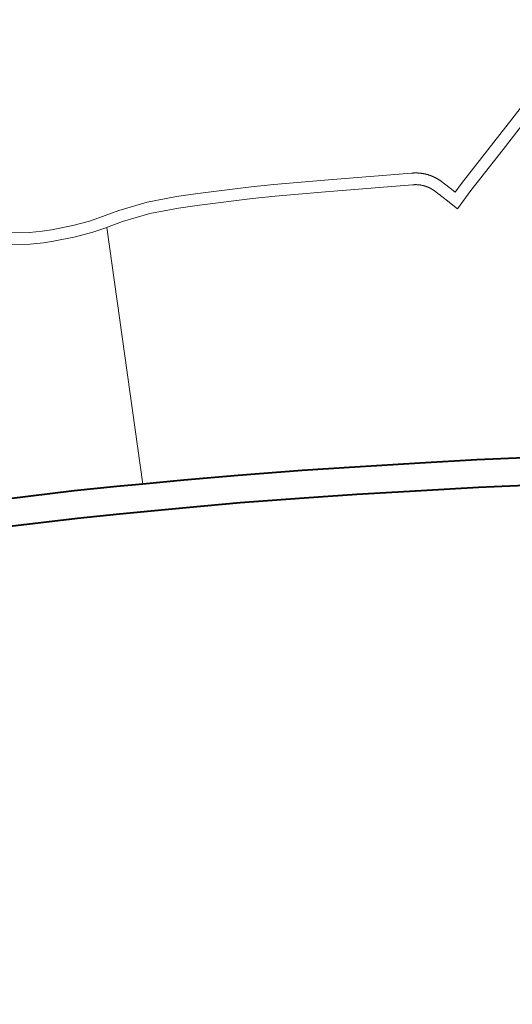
# Model space of a CAD drawing. Header units: metres. Extents: x 149090 to 149776, y 485756 to 486362.
# Tile 52 of 82: x 149619 to 149625, y 486281 to 486294. Entities that reach past the tile are written whole.
import ezdxf

# ---------------------------------------------------------------- set-up
doc = ezdxf.new("R2010")
doc.units = ezdxf.units.M
doc.header["$MEASUREMENT"] = 0
for name, color, linetype, lineweight in [('WVB-alg-onderhoek', 7, 'Continuous', 30), ('WVB-pen-brm-dik 018', 6, 'Continuous', 13), ('WVB-pen-dik 035', 1, 'Continuous', 40), ('WVB-raster-60%', 253, 'Continuous', 30)]:
    doc.layers.add(name, color=color, linetype=linetype, lineweight=lineweight)

# ---------------------------------------------------------------- blocks, each defined once
blk = doc.blocks.new('INZET')
at = {"layer": 'WVB-pen-brm-dik 018'}
for p, q in [((-0.048323, -0.122882), (-0.048756, -0.122591)), ((-0.048756, -0.122591), (-0.048323, -0.122882)), ((-0.048481, -0.123138), (-0.048923, -0.122839)), ((-0.048923, -0.122839), (-0.048481, -0.123138)), ((-0.04804, -0.123041), (-0.048323, -0.122882)), ((-0.048323, -0.122882), (-0.04804, -0.123041)), ((-0.048181, -0.123305), (-0.048481, -0.123138)), ((-0.048481, -0.123138), (-0.048181, -0.123305)), ((-0.047825, -0.123152), (-0.04804, -0.123041)), ((-0.04804, -0.123041), (-0.047825, -0.123152)), ((-0.047314, -0.123377), (-0.047825, -0.123152)), ((-0.047825, -0.123152), (-0.047314, -0.123377)), ((-0.047954, -0.123422), (-0.048181, -0.123305)), ((-0.048181, -0.123305), (-0.047954, -0.123422)), ((-0.047427, -0.123655), (-0.047954, -0.123422)), ((-0.047954, -0.123422), (-0.047427, -0.123655)), ((-0.046904, -0.123527), (-0.047314, -0.123377)), ((-0.047314, -0.123377), (-0.046904, -0.123527)), ((-0.046997, -0.123812), (-0.047427, -0.123655)), ((-0.047427, -0.123655), (-0.046997, -0.123812)), ((-0.046659, -0.123597), (-0.046904, -0.123527)), ((-0.046904, -0.123527), (-0.046659, -0.123597)), ((-0.046496, -0.123644), (-0.046659, -0.123597)), ((-0.046659, -0.123597), (-0.046496, -0.123644)), ((-0.046133, -0.12374), (-0.046496, -0.123644)), ((-0.046496, -0.123644), (-0.046133, -0.12374)), ((-0.045424, -0.123982), (-0.046133, -0.12374)), ((-0.046133, -0.12374), (-0.045424, -0.123982)), ((-0.049668, -0.129817), (-0.046633, -0.123916)), ((-0.046633, -0.123916), (-0.049668, -0.129817)), ((-0.046742, -0.123885), (-0.046997, -0.123812)), ((-0.046997, -0.123812), (-0.046742, -0.123885)), ((-0.046633, -0.123916), (-0.046742, -0.123885)), ((-0.046742, -0.123885), (-0.046633, -0.123916)), ((-0.046633, -0.123916), (-0.046576, -0.123933)), ((-0.046576, -0.123933), (-0.046633, -0.123916)), ((-0.046576, -0.123933), (-0.04622, -0.124027)), ((-0.04622, -0.124027), (-0.046576, -0.123933)), ((-0.044721, -0.124298), (-0.045424, -0.123982)), ((-0.045424, -0.123982), (-0.044721, -0.124298)), ((-0.04622, -0.124027), (-0.045534, -0.124261)), ((-0.045534, -0.124261), (-0.04622, -0.124027)), ((-0.045534, -0.124261), (-0.044851, -0.124568)), ((-0.044851, -0.124568), (-0.045534, -0.124261)), ((-0.044234, -0.124549), (-0.044721, -0.124298)), ((-0.044721, -0.124298), (-0.044234, -0.124549)), ((-0.044851, -0.124568), (-0.044374, -0.124815)), ((-0.044374, -0.124815), (-0.044851, -0.124568)), ((-0.043025, -0.125194), (-0.044234, -0.124549)), ((-0.044234, -0.124549), (-0.043025, -0.125194)), ((-0.044374, -0.124815), (-0.043169, -0.125458)), ((-0.043169, -0.125458), (-0.044374, -0.124815)), ((-0.042511, -0.125482), (-0.043025, -0.125194)), ((-0.043025, -0.125194), (-0.042511, -0.125482)), ((-0.043169, -0.125458), (-0.04266, -0.125743)), ((-0.04266, -0.125743), (-0.043169, -0.125458)), ((-0.04139, -0.126134), (-0.042511, -0.125482)), ((-0.042511, -0.125482), (-0.04139, -0.126134)), ((-0.04266, -0.125743), (-0.04154, -0.126394)), ((-0.04154, -0.126394), (-0.04266, -0.125743)), ((-0.039473, -0.127268), (-0.04139, -0.126134)), ((-0.04139, -0.126134), (-0.039473, -0.127268)), ((-0.04154, -0.126394), (-0.039621, -0.127529)), ((-0.039621, -0.127529), (-0.04154, -0.126394)), ((-0.039466, -0.127272), (-0.039473, -0.127268)), ((-0.039473, -0.127268), (-0.039466, -0.127272)), ((-0.039463, -0.127273), (-0.039466, -0.127272)), ((-0.039466, -0.127272), (-0.039463, -0.127273)), ((-0.039461, -0.127275), (-0.039463, -0.127273)), ((-0.039463, -0.127273), (-0.039461, -0.127275)), ((-0.039457, -0.127277), (-0.039461, -0.127275)), ((-0.039461, -0.127275), (-0.039457, -0.127277)), ((-0.039453, -0.127279), (-0.039457, -0.127277)), ((-0.039457, -0.127277), (-0.039453, -0.127279)), ((-0.03945, -0.127281), (-0.039453, -0.127279)), ((-0.039453, -0.127279), (-0.03945, -0.127281)), ((-0.039447, -0.127283), (-0.03945, -0.127281)), ((-0.03945, -0.127281), (-0.039447, -0.127283)), ((-0.039444, -0.127285), (-0.039447, -0.127283)), ((-0.039447, -0.127283), (-0.039444, -0.127285)), ((-0.039621, -0.127529), (-0.039614, -0.127533)), ((-0.039614, -0.127533), (-0.039621, -0.127529)), ((-0.039614, -0.127533), (-0.039614, -0.127533)), ((-0.039614, -0.127533), (-0.039612, -0.127534)), ((-0.039612, -0.127534), (-0.039614, -0.127533)), ((-0.039614, -0.127533), (-0.039614, -0.127533)), ((-0.039612, -0.127534), (-0.039608, -0.127536)), ((-0.039608, -0.127536), (-0.039612, -0.127534)), ((-0.039442, -0.127286), (-0.039444, -0.127285)), ((-0.039444, -0.127285), (-0.039442, -0.127286)), ((-0.03944, -0.127287), (-0.039442, -0.127286)), ((-0.039442, -0.127286), (-0.03944, -0.127287)), ((-0.039438, -0.127289), (-0.03944, -0.127287)), ((-0.03944, -0.127287), (-0.039438, -0.127289)), ((-0.039435, -0.127291), (-0.039438, -0.127289)), ((-0.039438, -0.127289), (-0.039435, -0.127291)), ((-0.039432, -0.127292), (-0.039435, -0.127291)), ((-0.039435, -0.127291), (-0.039432, -0.127292)), ((-0.039431, -0.127293), (-0.039432, -0.127292)), ((-0.039432, -0.127292), (-0.039431, -0.127293)), ((-0.039428, -0.127295), (-0.039431, -0.127293)), ((-0.039431, -0.127293), (-0.039428, -0.127295)), ((-0.039426, -0.127296), (-0.039428, -0.127295)), ((-0.039428, -0.127295), (-0.039426, -0.127296)), ((-0.039424, -0.127298), (-0.039426, -0.127296)), ((-0.039426, -0.127296), (-0.039424, -0.127298)), ((-0.039421, -0.127299), (-0.039424, -0.127298)), ((-0.039424, -0.127298), (-0.039421, -0.127299)), ((-0.039417, -0.127301), (-0.039421, -0.127299)), ((-0.039421, -0.127299), (-0.039417, -0.127301)), ((-0.039415, -0.127303), (-0.039417, -0.127301)), ((-0.039417, -0.127301), (-0.039415, -0.127303)), ((-0.039413, -0.127304), (-0.039415, -0.127303)), ((-0.039415, -0.127303), (-0.039413, -0.127304)), ((-0.039408, -0.127307), (-0.039413, -0.127304)), ((-0.039413, -0.127304), (-0.039408, -0.127307)), ((-0.039405, -0.12731), (-0.039408, -0.127307)), ((-0.039408, -0.127307), (-0.039405, -0.12731)), ((-0.039402, -0.127311), (-0.039405, -0.12731)), ((-0.039405, -0.12731), (-0.039402, -0.127311)), ((-0.0394, -0.127313), (-0.039402, -0.127311)), ((-0.039402, -0.127311), (-0.0394, -0.127313)), ((-0.039397, -0.127315), (-0.0394, -0.127313)), ((-0.0394, -0.127313), (-0.039397, -0.127315)), ((-0.039395, -0.127316), (-0.039397, -0.127315)), ((-0.039397, -0.127315), (-0.039395, -0.127316)), ((-0.039392, -0.127318), (-0.039395, -0.127316)), ((-0.039395, -0.127316), (-0.039392, -0.127318)), ((-0.039388, -0.127321), (-0.039392, -0.127318)), ((-0.039392, -0.127318), (-0.039388, -0.127321)), ((-0.039386, -0.127322), (-0.039388, -0.127321)), ((-0.039388, -0.127321), (-0.039386, -0.127322)), ((-0.039384, -0.127324), (-0.039386, -0.127322)), ((-0.039386, -0.127322), (-0.039384, -0.127324)), ((-0.039381, -0.127326), (-0.039384, -0.127324)), ((-0.039384, -0.127324), (-0.039381, -0.127326)), ((-0.039378, -0.127328), (-0.039381, -0.127326)), ((-0.039381, -0.127326), (-0.039378, -0.127328)), ((-0.039376, -0.12733), (-0.039378, -0.127328)), ((-0.039378, -0.127328), (-0.039376, -0.12733)), ((-0.039372, -0.127332), (-0.039376, -0.12733)), ((-0.039376, -0.12733), (-0.039372, -0.127332)), ((-0.03937, -0.127334), (-0.039372, -0.127332)), ((-0.039372, -0.127332), (-0.03937, -0.127334)), ((-0.039367, -0.127336), (-0.03937, -0.127334)), ((-0.03937, -0.127334), (-0.039367, -0.127336)), ((-0.039364, -0.127338), (-0.039367, -0.127336)), ((-0.039367, -0.127336), (-0.039364, -0.127338)), ((-0.039361, -0.12734), (-0.039364, -0.127338)), ((-0.039364, -0.127338), (-0.039361, -0.12734)), ((-0.039359, -0.127342), (-0.039361, -0.12734)), ((-0.039361, -0.12734), (-0.039359, -0.127342)), ((-0.039355, -0.127345), (-0.039359, -0.127342)), ((-0.039359, -0.127342), (-0.039355, -0.127345)), ((-0.039353, -0.127346), (-0.039355, -0.127345)), ((-0.039355, -0.127345), (-0.039353, -0.127346)), ((-0.039352, -0.127347), (-0.039353, -0.127346)), ((-0.039353, -0.127346), (-0.039352, -0.127347)), ((-0.039349, -0.127349), (-0.039352, -0.127347)), ((-0.039352, -0.127347), (-0.039349, -0.127349)), ((-0.039347, -0.127351), (-0.039349, -0.127349)), ((-0.039349, -0.127349), (-0.039347, -0.127351)), ((-0.039344, -0.127353), (-0.039347, -0.127351)), ((-0.039347, -0.127351), (-0.039344, -0.127353)), ((-0.039341, -0.127356), (-0.039344, -0.127353)), ((-0.039344, -0.127353), (-0.039341, -0.127356)), ((-0.039338, -0.127358), (-0.039341, -0.127356)), ((-0.039341, -0.127356), (-0.039338, -0.127358)), ((-0.039336, -0.127359), (-0.039338, -0.127358)), ((-0.039338, -0.127358), (-0.039336, -0.127359)), ((-0.039333, -0.127361), (-0.039336, -0.127359)), ((-0.039336, -0.127359), (-0.039333, -0.127361)), ((-0.03933, -0.127364), (-0.039333, -0.127361)), ((-0.039333, -0.127361), (-0.03933, -0.127364)), ((-0.039328, -0.127366), (-0.03933, -0.127364)), ((-0.03933, -0.127364), (-0.039328, -0.127366)), ((-0.039324, -0.127369), (-0.039328, -0.127366)), ((-0.039328, -0.127366), (-0.039324, -0.127369)), ((-0.039321, -0.127372), (-0.039324, -0.127369)), ((-0.039324, -0.127369), (-0.039321, -0.127372)), ((-0.039318, -0.127373), (-0.039321, -0.127372)), ((-0.039321, -0.127372), (-0.039318, -0.127373)), ((-0.039315, -0.127376), (-0.039318, -0.127373)), ((-0.039318, -0.127373), (-0.039315, -0.127376)), ((-0.039313, -0.127378), (-0.039315, -0.127376)), ((-0.039315, -0.127376), (-0.039313, -0.127378)), ((-0.03931, -0.12738), (-0.039313, -0.127378)), ((-0.039313, -0.127378), (-0.03931, -0.12738)), ((-0.039307, -0.127383), (-0.03931, -0.12738)), ((-0.03931, -0.12738), (-0.039307, -0.127383)), ((-0.039304, -0.127385), (-0.039307, -0.127383)), ((-0.039307, -0.127383), (-0.039304, -0.127385)), ((-0.039302, -0.127387), (-0.039304, -0.127385)), ((-0.039304, -0.127385), (-0.039302, -0.127387)), ((-0.039299, -0.127389), (-0.039302, -0.127387)), ((-0.039302, -0.127387), (-0.039299, -0.127389)), ((-0.039297, -0.127392), (-0.039299, -0.127389)), ((-0.039299, -0.127389), (-0.039297, -0.127392)), ((-0.039294, -0.127394), (-0.039297, -0.127392)), ((-0.039297, -0.127392), (-0.039294, -0.127394)), ((-0.039292, -0.127396), (-0.039294, -0.127394)), ((-0.039294, -0.127394), (-0.039292, -0.127396)), ((-0.039289, -0.127398), (-0.039292, -0.127396)), ((-0.039292, -0.127396), (-0.039289, -0.127398)), ((-0.039286, -0.127401), (-0.039289, -0.127398)), ((-0.039289, -0.127398), (-0.039286, -0.127401)), ((-0.039283, -0.127403), (-0.039286, -0.127401)), ((-0.039286, -0.127401), (-0.039283, -0.127403)), ((-0.039281, -0.127406), (-0.039283, -0.127403)), ((-0.039283, -0.127403), (-0.039281, -0.127406)), ((-0.039278, -0.127408), (-0.039281, -0.127406)), ((-0.039281, -0.127406), (-0.039278, -0.127408)), ((-0.039276, -0.12741), (-0.039278, -0.127408)), ((-0.039278, -0.127408), (-0.039276, -0.12741)), ((-0.039273, -0.127413), (-0.039276, -0.12741)), ((-0.039276, -0.12741), (-0.039273, -0.127413)), ((-0.03927, -0.127415), (-0.039273, -0.127413)), ((-0.039273, -0.127413), (-0.03927, -0.127415)), ((-0.039267, -0.127418), (-0.03927, -0.127415)), ((-0.03927, -0.127415), (-0.039267, -0.127418)), ((-0.039262, -0.127423), (-0.039267, -0.127418)), ((-0.039267, -0.127418), (-0.039262, -0.127423)), ((-0.03926, -0.127425), (-0.039262, -0.127423)), ((-0.039262, -0.127423), (-0.03926, -0.127425)), ((-0.039257, -0.127427), (-0.03926, -0.127425)), ((-0.03926, -0.127425), (-0.039257, -0.127427)), ((-0.039255, -0.127429), (-0.039257, -0.127427)), ((-0.039257, -0.127427), (-0.039255, -0.127429)), ((-0.039252, -0.127432), (-0.039255, -0.127429)), ((-0.039255, -0.127429), (-0.039252, -0.127432)), ((-0.039249, -0.127435), (-0.039252, -0.127432)), ((-0.039252, -0.127432), (-0.039249, -0.127435)), ((-0.039247, -0.127437), (-0.039249, -0.127435)), ((-0.039249, -0.127435), (-0.039247, -0.127437)), ((-0.039245, -0.127439), (-0.039247, -0.127437)), ((-0.039247, -0.127437), (-0.039245, -0.127439)), ((-0.039242, -0.127442), (-0.039245, -0.127439)), ((-0.039245, -0.127439), (-0.039242, -0.127442)), ((-0.03924, -0.127444), (-0.039242, -0.127442)), ((-0.039242, -0.127442), (-0.03924, -0.127444)), ((-0.039237, -0.127446), (-0.03924, -0.127444)), ((-0.03924, -0.127444), (-0.039237, -0.127446)), ((-0.039235, -0.127449), (-0.039237, -0.127446)), ((-0.039237, -0.127446), (-0.039235, -0.127449)), ((-0.039232, -0.127451), (-0.039235, -0.127449)), ((-0.039235, -0.127449), (-0.039232, -0.127451)), ((-0.03923, -0.127454), (-0.039232, -0.127451)), ((-0.039232, -0.127451), (-0.03923, -0.127454)), ((-0.039228, -0.127456), (-0.03923, -0.127454)), ((-0.03923, -0.127454), (-0.039228, -0.127456)), ((-0.039226, -0.127458), (-0.039228, -0.127456)), ((-0.039228, -0.127456), (-0.039226, -0.127458)), ((-0.039223, -0.127461), (-0.039226, -0.127458)), ((-0.039226, -0.127458), (-0.039223, -0.127461)), ((-0.039209, -0.127476), (-0.039223, -0.127461)), ((-0.039223, -0.127461), (-0.039209, -0.127476)), ((-0.039203, -0.127482), (-0.039209, -0.127476)), ((-0.039209, -0.127476), (-0.039203, -0.127482)), ((-0.0392, -0.127486), (-0.039203, -0.127482)), ((-0.039203, -0.127482), (-0.0392, -0.127486)), ((-0.039197, -0.127488), (-0.0392, -0.127486)), ((-0.0392, -0.127486), (-0.039197, -0.127488)), ((-0.039192, -0.127494), (-0.039197, -0.127488)), ((-0.039197, -0.127488), (-0.039192, -0.127494)), ((-0.039188, -0.127498), (-0.039192, -0.127494)), ((-0.039192, -0.127494), (-0.039188, -0.127498)), ((-0.039184, -0.127504), (-0.039188, -0.127498)), ((-0.039188, -0.127498), (-0.039184, -0.127504)), ((-0.03918, -0.127508), (-0.039184, -0.127504)), ((-0.039184, -0.127504), (-0.03918, -0.127508)), ((-0.039175, -0.127514), (-0.03918, -0.127508)), ((-0.03918, -0.127508), (-0.039175, -0.127514)), ((-0.039171, -0.127518), (-0.039175, -0.127514)), ((-0.039175, -0.127514), (-0.039171, -0.127518)), ((-0.039168, -0.127523), (-0.039171, -0.127518)), ((-0.039171, -0.127518), (-0.039168, -0.127523)), ((-0.039163, -0.127528), (-0.039168, -0.127523)), ((-0.039168, -0.127523), (-0.039163, -0.127528)), ((-0.03916, -0.127532), (-0.039163, -0.127528)), ((-0.039163, -0.127528), (-0.03916, -0.127532)), ((-0.039156, -0.127537), (-0.03916, -0.127532)), ((-0.03916, -0.127532), (-0.039156, -0.127537)), ((-0.036102, -0.127475), (-0.037293, -0.127834)), ((-0.037293, -0.127834), (-0.036102, -0.127475)), ((-0.039608, -0.127536), (-0.039606, -0.127537)), ((-0.039606, -0.127537), (-0.039608, -0.127536)), ((-0.039606, -0.127537), (-0.039604, -0.127539)), ((-0.039604, -0.127539), (-0.039606, -0.127537)), ((-0.039604, -0.127539), (-0.039602, -0.12754)), ((-0.039602, -0.12754), (-0.039604, -0.127539)), ((-0.039602, -0.12754), (-0.0396, -0.127541)), ((-0.0396, -0.127541), (-0.039602, -0.12754)), ((-0.0396, -0.127541), (-0.039598, -0.127543)), ((-0.039598, -0.127543), (-0.0396, -0.127541)), ((-0.039598, -0.127543), (-0.039596, -0.127544)), ((-0.039596, -0.127544), (-0.039598, -0.127543)), ((-0.039596, -0.127544), (-0.039594, -0.127545)), ((-0.039594, -0.127545), (-0.039596, -0.127544)), ((-0.039594, -0.127545), (-0.039593, -0.127545)), ((-0.039593, -0.127545), (-0.039594, -0.127545)), ((-0.039593, -0.127545), (-0.039591, -0.127547)), ((-0.039591, -0.127547), (-0.039593, -0.127545)), ((-0.039591, -0.127547), (-0.039589, -0.127548)), ((-0.039589, -0.127548), (-0.039591, -0.127547)), ((-0.039589, -0.127548), (-0.039588, -0.127549)), ((-0.039588, -0.127549), (-0.039589, -0.127548)), ((-0.039588, -0.127549), (-0.039586, -0.127549)), ((-0.039586, -0.127549), (-0.039588, -0.127549)), ((-0.039586, -0.127549), (-0.039585, -0.12755)), ((-0.039585, -0.12755), (-0.039586, -0.127549)), ((-0.039585, -0.12755), (-0.039582, -0.127552)), ((-0.039582, -0.127552), (-0.039585, -0.12755)), ((-0.039582, -0.127552), (-0.03958, -0.127553)), ((-0.03958, -0.127553), (-0.039582, -0.127552)), ((-0.03958, -0.127553), (-0.039578, -0.127555)), ((-0.039578, -0.127555), (-0.03958, -0.127553)), ((-0.039578, -0.127555), (-0.039576, -0.127556)), ((-0.039576, -0.127556), (-0.039578, -0.127555)), ((-0.039576, -0.127556), (-0.039574, -0.127557)), ((-0.039574, -0.127557), (-0.039576, -0.127556)), ((-0.039574, -0.127557), (-0.039571, -0.127559)), ((-0.039571, -0.127559), (-0.039574, -0.127557)), ((-0.039571, -0.127559), (-0.039569, -0.127561)), ((-0.039569, -0.127561), (-0.039571, -0.127559)), ((-0.039569, -0.127561), (-0.039567, -0.127562)), ((-0.039567, -0.127562), (-0.039569, -0.127561)), ((-0.039567, -0.127562), (-0.039565, -0.127563)), ((-0.039565, -0.127563), (-0.039567, -0.127562)), ((-0.039565, -0.127563), (-0.039564, -0.127564)), ((-0.039564, -0.127564), (-0.039565, -0.127563)), ((-0.039564, -0.127564), (-0.039561, -0.127566)), ((-0.039561, -0.127566), (-0.039564, -0.127564)), ((-0.039561, -0.127566), (-0.039559, -0.127568)), ((-0.039559, -0.127568), (-0.039561, -0.127566)), ((-0.039559, -0.127568), (-0.039558, -0.127569)), ((-0.039558, -0.127569), (-0.039559, -0.127568)), ((-0.039558, -0.127569), (-0.039555, -0.12757)), ((-0.039555, -0.12757), (-0.039558, -0.127569)), ((-0.039555, -0.12757), (-0.039553, -0.127572)), ((-0.039553, -0.127572), (-0.039555, -0.12757)), ((-0.039553, -0.127572), (-0.039552, -0.127573)), ((-0.039552, -0.127573), (-0.039553, -0.127572)), ((-0.039552, -0.127573), (-0.03955, -0.127574)), ((-0.03955, -0.127574), (-0.039552, -0.127573)), ((-0.03955, -0.127574), (-0.039547, -0.127576)), ((-0.039547, -0.127576), (-0.03955, -0.127574)), ((-0.039547, -0.127576), (-0.039545, -0.127577)), ((-0.039545, -0.127577), (-0.039547, -0.127576)), ((-0.039545, -0.127577), (-0.039543, -0.127579)), ((-0.039543, -0.127579), (-0.039545, -0.127577)), ((-0.039543, -0.127579), (-0.039541, -0.12758)), ((-0.039541, -0.12758), (-0.039543, -0.127579)), ((-0.039541, -0.12758), (-0.039538, -0.127582)), ((-0.039538, -0.127582), (-0.039541, -0.12758)), ((-0.039538, -0.127582), (-0.039537, -0.127583)), ((-0.039537, -0.127583), (-0.039538, -0.127582)), ((-0.039537, -0.127583), (-0.039535, -0.127584)), ((-0.039535, -0.127584), (-0.039537, -0.127583)), ((-0.039535, -0.127584), (-0.039534, -0.127586)), ((-0.039534, -0.127586), (-0.039535, -0.127584)), ((-0.039534, -0.127586), (-0.039532, -0.127587)), ((-0.039532, -0.127587), (-0.039534, -0.127586)), ((-0.039532, -0.127587), (-0.03953, -0.127588)), ((-0.03953, -0.127588), (-0.039532, -0.127587)), ((-0.03953, -0.127588), (-0.039528, -0.12759)), ((-0.039528, -0.12759), (-0.03953, -0.127588)), ((-0.039528, -0.12759), (-0.039526, -0.127591)), ((-0.039526, -0.127591), (-0.039528, -0.12759)), ((-0.039526, -0.127591), (-0.039525, -0.127592)), ((-0.039525, -0.127592), (-0.039526, -0.127591)), ((-0.039525, -0.127592), (-0.039522, -0.127594)), ((-0.039522, -0.127594), (-0.039525, -0.127592)), ((-0.039522, -0.127594), (-0.03952, -0.127596)), ((-0.03952, -0.127596), (-0.039522, -0.127594)), ((-0.03952, -0.127596), (-0.039519, -0.127597)), ((-0.039519, -0.127597), (-0.03952, -0.127596)), ((-0.039519, -0.127597), (-0.039517, -0.127599)), ((-0.039517, -0.127599), (-0.039519, -0.127597)), ((-0.039517, -0.127599), (-0.039514, -0.127601)), ((-0.039514, -0.127601), (-0.039517, -0.127599)), ((-0.039514, -0.127601), (-0.039512, -0.127603)), ((-0.039512, -0.127603), (-0.039514, -0.127601)), ((-0.039512, -0.127603), (-0.03951, -0.127604)), ((-0.03951, -0.127604), (-0.039512, -0.127603)), ((-0.03951, -0.127604), (-0.039508, -0.127606)), ((-0.039508, -0.127606), (-0.03951, -0.127604)), ((-0.039508, -0.127606), (-0.039506, -0.127607)), ((-0.039506, -0.127607), (-0.039508, -0.127606)), ((-0.039506, -0.127607), (-0.039504, -0.127609)), ((-0.039504, -0.127609), (-0.039506, -0.127607)), ((-0.039504, -0.127609), (-0.039502, -0.127611)), ((-0.039502, -0.127611), (-0.039504, -0.127609)), ((-0.039502, -0.127611), (-0.0395, -0.127613)), ((-0.0395, -0.127613), (-0.039502, -0.127611)), ((-0.0395, -0.127613), (-0.039498, -0.127614)), ((-0.039498, -0.127614), (-0.0395, -0.127613)), ((-0.039498, -0.127614), (-0.039496, -0.127616)), ((-0.039496, -0.127616), (-0.039498, -0.127614)), ((-0.039496, -0.127616), (-0.039494, -0.127618)), ((-0.039494, -0.127618), (-0.039496, -0.127616)), ((-0.039494, -0.127618), (-0.039492, -0.127619)), ((-0.039492, -0.127619), (-0.039494, -0.127618)), ((-0.039492, -0.127619), (-0.03949, -0.127621)), ((-0.03949, -0.127621), (-0.039492, -0.127619)), ((-0.03949, -0.127621), (-0.039488, -0.127623)), ((-0.039488, -0.127623), (-0.03949, -0.127621)), ((-0.039488, -0.127623), (-0.039486, -0.127625)), ((-0.039486, -0.127625), (-0.039488, -0.127623)), ((-0.039486, -0.127625), (-0.039484, -0.127626)), ((-0.039484, -0.127626), (-0.039486, -0.127625)), ((-0.039484, -0.127626), (-0.039482, -0.127628)), ((-0.039482, -0.127628), (-0.039484, -0.127626)), ((-0.039482, -0.127628), (-0.039481, -0.127629)), ((-0.039481, -0.127629), (-0.039482, -0.127628)), ((-0.039481, -0.127629), (-0.039478, -0.127631)), ((-0.039478, -0.127631), (-0.039481, -0.127629)), ((-0.039478, -0.127631), (-0.039476, -0.127633)), ((-0.039476, -0.127633), (-0.039478, -0.127631)), ((-0.039476, -0.127633), (-0.039474, -0.127635)), ((-0.039474, -0.127635), (-0.039476, -0.127633)), ((-0.039474, -0.127635), (-0.039473, -0.127636)), ((-0.039473, -0.127636), (-0.039474, -0.127635)), ((-0.039473, -0.127636), (-0.039471, -0.127638)), ((-0.039471, -0.127638), (-0.039473, -0.127636)), ((-0.039471, -0.127638), (-0.039467, -0.127642)), ((-0.039467, -0.127642), (-0.039471, -0.127638)), ((-0.039467, -0.127642), (-0.039465, -0.127643)), ((-0.039465, -0.127643), (-0.039467, -0.127642)), ((-0.039465, -0.127643), (-0.039463, -0.127645)), ((-0.039463, -0.127645), (-0.039465, -0.127643)), ((-0.039463, -0.127645), (-0.039461, -0.127647)), ((-0.039461, -0.127647), (-0.039463, -0.127645)), ((-0.039461, -0.127647), (-0.039459, -0.127649)), ((-0.039459, -0.127649), (-0.039461, -0.127647)), ((-0.039459, -0.127649), (-0.039458, -0.12765)), ((-0.039458, -0.12765), (-0.039459, -0.127649)), ((-0.039458, -0.12765), (-0.039455, -0.127653)), ((-0.039455, -0.127653), (-0.039458, -0.12765)), ((-0.039455, -0.127653), (-0.039454, -0.127654)), ((-0.039454, -0.127654), (-0.039455, -0.127653)), ((-0.039454, -0.127654), (-0.039452, -0.127656)), ((-0.039452, -0.127656), (-0.039454, -0.127654)), ((-0.039452, -0.127656), (-0.03945, -0.127658)), ((-0.03945, -0.127658), (-0.039452, -0.127656)), ((-0.03945, -0.127658), (-0.039449, -0.127659)), ((-0.039449, -0.127659), (-0.03945, -0.127658)), ((-0.039449, -0.127659), (-0.039447, -0.127661)), ((-0.039447, -0.127661), (-0.039449, -0.127659)), ((-0.039447, -0.127661), (-0.039445, -0.127663)), ((-0.039445, -0.127663), (-0.039447, -0.127661)), ((-0.039445, -0.127663), (-0.039444, -0.127664)), ((-0.039444, -0.127664), (-0.039445, -0.127663)), ((-0.039444, -0.127664), (-0.039442, -0.127666)), ((-0.039442, -0.127666), (-0.039444, -0.127664)), ((-0.039442, -0.127666), (-0.03944, -0.127668)), ((-0.03944, -0.127668), (-0.039442, -0.127666)), ((-0.03944, -0.127668), (-0.039439, -0.127669)), ((-0.039439, -0.127669), (-0.03944, -0.127668)), ((-0.039439, -0.127669), (-0.039426, -0.127683)), ((-0.039426, -0.127683), (-0.039439, -0.127669)), ((-0.039426, -0.127683), (-0.03942, -0.12769)), ((-0.03942, -0.12769), (-0.039426, -0.127683)), ((-0.03942, -0.12769), (-0.039416, -0.127694)), ((-0.039416, -0.127694), (-0.03942, -0.12769)), ((-0.039416, -0.127694), (-0.039414, -0.127696)), ((-0.039414, -0.127696), (-0.039416, -0.127694)), ((-0.039414, -0.127696), (-0.03941, -0.127701)), ((-0.03941, -0.127701), (-0.039414, -0.127696)), ((-0.03941, -0.127701), (-0.039407, -0.127704)), ((-0.039407, -0.127704), (-0.03941, -0.127701)), ((-0.039407, -0.127704), (-0.039404, -0.127708)), ((-0.039404, -0.127708), (-0.039407, -0.127704)), ((-0.039404, -0.127708), (-0.039401, -0.127711)), ((-0.039401, -0.127711), (-0.039404, -0.127708)), ((-0.039401, -0.127711), (-0.039398, -0.127715)), ((-0.039398, -0.127715), (-0.039401, -0.127711)), ((-0.039398, -0.127715), (-0.039395, -0.127718)), ((-0.039395, -0.127718), (-0.039398, -0.127715)), ((-0.039395, -0.127718), (-0.039392, -0.127721)), ((-0.039392, -0.127721), (-0.039395, -0.127718)), ((-0.039392, -0.127721), (-0.039389, -0.127725)), ((-0.039389, -0.127725), (-0.039392, -0.127721)), ((-0.039389, -0.127725), (-0.039387, -0.127728)), ((-0.039387, -0.127728), (-0.039389, -0.127725)), ((-0.039387, -0.127728), (-0.039384, -0.127732)), ((-0.039384, -0.127732), (-0.039387, -0.127728)), ((-0.039384, -0.127732), (-0.039382, -0.127735)), ((-0.039382, -0.127735), (-0.039384, -0.127732)), ((-0.039382, -0.127735), (-0.039379, -0.127739)), ((-0.039379, -0.127739), (-0.039382, -0.127735)), ((-0.039379, -0.127739), (-0.039376, -0.127742)), ((-0.039376, -0.127742), (-0.039379, -0.127739)), ((-0.039376, -0.127742), (-0.039373, -0.127746)), ((-0.039373, -0.127746), (-0.039376, -0.127742)), ((-0.039373, -0.127746), (-0.039371, -0.127749)), ((-0.039371, -0.127749), (-0.039373, -0.127746)), ((-0.039371, -0.127749), (-0.039369, -0.127752)), ((-0.039369, -0.127752), (-0.039371, -0.127749)), ((-0.039369, -0.127752), (-0.039366, -0.127756)), ((-0.039366, -0.127756), (-0.039369, -0.127752)), ((-0.039366, -0.127756), (-0.039364, -0.127758)), ((-0.039364, -0.127758), (-0.039366, -0.127756)), ((-0.039364, -0.127758), (-0.039362, -0.127762)), ((-0.039362, -0.127762), (-0.039364, -0.127758)), ((-0.039362, -0.127762), (-0.039359, -0.127766)), ((-0.039359, -0.127766), (-0.039362, -0.127762)), ((-0.039359, -0.127766), (-0.039357, -0.127768)), ((-0.039357, -0.127768), (-0.039359, -0.127766)), ((-0.039357, -0.127768), (-0.039355, -0.127772)), ((-0.039355, -0.127772), (-0.039357, -0.127768)), ((-0.039355, -0.127772), (-0.039353, -0.127775)), ((-0.039353, -0.127775), (-0.039355, -0.127772)), ((-0.039353, -0.127775), (-0.03935, -0.127778)), ((-0.03935, -0.127778), (-0.039353, -0.127775)), ((-0.03935, -0.127778), (-0.039348, -0.127781)), ((-0.039348, -0.127781), (-0.03935, -0.127778)), ((-0.039348, -0.127781), (-0.039346, -0.127785)), ((-0.039346, -0.127785), (-0.039348, -0.127781)), ((-0.039346, -0.127785), (-0.039344, -0.127788)), ((-0.039344, -0.127788), (-0.039346, -0.127785)), ((-0.039152, -0.127541), (-0.039156, -0.127537)), ((-0.039156, -0.127537), (-0.039152, -0.127541)), ((-0.039148, -0.127547), (-0.039152, -0.127541)), ((-0.039152, -0.127541), (-0.039148, -0.127547)), ((-0.039145, -0.127551), (-0.039148, -0.127547)), ((-0.039148, -0.127547), (-0.039145, -0.127551)), ((-0.039141, -0.127556), (-0.039145, -0.127551)), ((-0.039145, -0.127551), (-0.039141, -0.127556)), ((-0.039137, -0.12756), (-0.039141, -0.127556)), ((-0.039141, -0.127556), (-0.039137, -0.12756)), ((-0.039133, -0.127566), (-0.039137, -0.12756)), ((-0.039137, -0.12756), (-0.039133, -0.127566)), ((-0.03913, -0.12757), (-0.039133, -0.127566)), ((-0.039133, -0.127566), (-0.03913, -0.12757)), ((-0.039128, -0.127573), (-0.03913, -0.12757)), ((-0.03913, -0.12757), (-0.039128, -0.127573)), ((-0.039124, -0.127578), (-0.039128, -0.127573)), ((-0.039128, -0.127573), (-0.039124, -0.127578)), ((-0.03912, -0.127583), (-0.039124, -0.127578)), ((-0.039124, -0.127578), (-0.03912, -0.127583)), ((-0.039117, -0.127588), (-0.03912, -0.127583)), ((-0.03912, -0.127583), (-0.039117, -0.127588)), ((-0.039114, -0.127592), (-0.039117, -0.127588)), ((-0.039117, -0.127588), (-0.039114, -0.127592)), ((-0.039111, -0.127596), (-0.039114, -0.127592)), ((-0.039114, -0.127592), (-0.039111, -0.127596)), ((-0.039108, -0.1276), (-0.039111, -0.127596)), ((-0.039111, -0.127596), (-0.039108, -0.1276)), ((-0.039105, -0.127605), (-0.039108, -0.1276)), ((-0.039108, -0.1276), (-0.039105, -0.127605)), ((-0.039102, -0.12761), (-0.039105, -0.127605)), ((-0.039105, -0.127605), (-0.039102, -0.12761)), ((-0.039099, -0.127614), (-0.039102, -0.12761)), ((-0.039102, -0.12761), (-0.039099, -0.127614)), ((-0.039095, -0.127619), (-0.039099, -0.127614)), ((-0.039099, -0.127614), (-0.039095, -0.127619)), ((-0.039093, -0.127624), (-0.039095, -0.127619)), ((-0.039095, -0.127619), (-0.039093, -0.127624)), ((-0.039089, -0.127629), (-0.039093, -0.127624)), ((-0.039093, -0.127624), (-0.039089, -0.127629)), ((-0.039087, -0.127633), (-0.039089, -0.127629)), ((-0.039089, -0.127629), (-0.039087, -0.127633)), ((-0.039084, -0.127637), (-0.039087, -0.127633)), ((-0.039087, -0.127633), (-0.039084, -0.127637)), ((-0.039081, -0.127641), (-0.039084, -0.127637)), ((-0.039084, -0.127637), (-0.039081, -0.127641)), ((-0.039078, -0.127647), (-0.039081, -0.127641)), ((-0.039081, -0.127641), (-0.039078, -0.127647)), ((-0.039075, -0.127651), (-0.039078, -0.127647)), ((-0.039078, -0.127647), (-0.039075, -0.127651)), ((-0.039073, -0.127655), (-0.039075, -0.127651)), ((-0.039075, -0.127651), (-0.039073, -0.127655)), ((-0.03907, -0.12766), (-0.039073, -0.127655)), ((-0.039073, -0.127655), (-0.03907, -0.12766)), ((-0.039067, -0.127665), (-0.03907, -0.12766)), ((-0.03907, -0.12766), (-0.039067, -0.127665)), ((-0.039064, -0.127669), (-0.039067, -0.127665)), ((-0.039067, -0.127665), (-0.039064, -0.127669)), ((-0.039062, -0.127674), (-0.039064, -0.127669)), ((-0.039064, -0.127669), (-0.039062, -0.127674)), ((-0.039059, -0.127678), (-0.039062, -0.127674)), ((-0.039062, -0.127674), (-0.039059, -0.127678)), ((-0.039058, -0.127681), (-0.039059, -0.127678)), ((-0.039059, -0.127678), (-0.039058, -0.127681)), ((-0.039054, -0.127687), (-0.039058, -0.127681)), ((-0.039058, -0.127681), (-0.039054, -0.127687)), ((-0.039051, -0.127693), (-0.039054, -0.127687)), ((-0.039054, -0.127687), (-0.039051, -0.127693)), ((-0.039049, -0.127697), (-0.039051, -0.127693)), ((-0.039051, -0.127693), (-0.039049, -0.127697)), ((-0.039046, -0.127702), (-0.039049, -0.127697)), ((-0.039049, -0.127697), (-0.039046, -0.127702)), ((-0.039044, -0.127706), (-0.039046, -0.127702)), ((-0.039046, -0.127702), (-0.039044, -0.127706)), ((-0.03904, -0.127712), (-0.039044, -0.127706)), ((-0.039044, -0.127706), (-0.03904, -0.127712)), ((-0.039038, -0.127716), (-0.03904, -0.127712)), ((-0.03904, -0.127712), (-0.039038, -0.127716)), ((-0.039036, -0.127721), (-0.039038, -0.127716)), ((-0.039038, -0.127716), (-0.039036, -0.127721)), ((-0.039034, -0.127725), (-0.039036, -0.127721)), ((-0.039036, -0.127721), (-0.039034, -0.127725)), ((-0.03903, -0.127731), (-0.039034, -0.127725)), ((-0.039034, -0.127725), (-0.03903, -0.127731)), ((-0.039029, -0.127735), (-0.03903, -0.127731)), ((-0.03903, -0.127731), (-0.039029, -0.127735)), ((-0.039026, -0.12774), (-0.039029, -0.127735)), ((-0.039029, -0.127735), (-0.039026, -0.12774)), ((-0.039024, -0.127744), (-0.039026, -0.12774)), ((-0.039026, -0.12774), (-0.039024, -0.127744)), ((-0.039022, -0.127749), (-0.039024, -0.127744)), ((-0.039024, -0.127744), (-0.039022, -0.127749)), ((-0.039018, -0.127756), (-0.039022, -0.127749)), ((-0.039022, -0.127749), (-0.039018, -0.127756)), ((-0.039015, -0.127764), (-0.039018, -0.127756)), ((-0.039018, -0.127756), (-0.039015, -0.127764)), ((-0.039011, -0.127772), (-0.039015, -0.127764)), ((-0.039015, -0.127764), (-0.039011, -0.127772)), ((-0.039007, -0.127781), (-0.039011, -0.127772)), ((-0.039011, -0.127772), (-0.039007, -0.127781)), ((-0.039003, -0.12779), (-0.039007, -0.127781)), ((-0.039007, -0.127781), (-0.039003, -0.12779)), ((-0.037206, -0.128121), (-0.03602, -0.127763)), ((-0.03602, -0.127763), (-0.037206, -0.128121)), ((-0.039344, -0.127788), (-0.039341, -0.127792)), ((-0.039341, -0.127792), (-0.039344, -0.127788)), ((-0.039341, -0.127792), (-0.039339, -0.127795)), ((-0.039339, -0.127795), (-0.039341, -0.127792)), ((-0.039339, -0.127795), (-0.039337, -0.127798)), ((-0.039337, -0.127798), (-0.039339, -0.127795)), ((-0.039337, -0.127798), (-0.039335, -0.127802)), ((-0.039335, -0.127802), (-0.039337, -0.127798)), ((-0.039335, -0.127802), (-0.039333, -0.127805)), ((-0.039333, -0.127805), (-0.039335, -0.127802)), ((-0.039333, -0.127805), (-0.039331, -0.127808)), ((-0.039331, -0.127808), (-0.039333, -0.127805)), ((-0.039331, -0.127808), (-0.039329, -0.127811)), ((-0.039329, -0.127811), (-0.039331, -0.127808)), ((-0.039329, -0.127811), (-0.039327, -0.127815)), ((-0.039327, -0.127815), (-0.039329, -0.127811)), ((-0.039327, -0.127815), (-0.039325, -0.127818)), ((-0.039325, -0.127818), (-0.039327, -0.127815)), ((-0.039325, -0.127818), (-0.039323, -0.127821)), ((-0.039323, -0.127821), (-0.039325, -0.127818)), ((-0.039323, -0.127821), (-0.039321, -0.127824)), ((-0.039321, -0.127824), (-0.039323, -0.127821)), ((-0.039321, -0.127824), (-0.039319, -0.127828)), ((-0.039319, -0.127828), (-0.039321, -0.127824)), ((-0.039319, -0.127828), (-0.039317, -0.127831)), ((-0.039317, -0.127831), (-0.039319, -0.127828)), ((-0.039317, -0.127831), (-0.039315, -0.127835)), ((-0.039315, -0.127835), (-0.039317, -0.127831)), ((-0.039315, -0.127835), (-0.039314, -0.127838)), ((-0.039314, -0.127838), (-0.039315, -0.127835)), ((-0.039314, -0.127838), (-0.039312, -0.127841)), ((-0.039312, -0.127841), (-0.039314, -0.127838)), ((-0.039312, -0.127841), (-0.039309, -0.127846)), ((-0.039309, -0.127846), (-0.039312, -0.127841)), ((-0.039309, -0.127846), (-0.039308, -0.127848)), ((-0.039308, -0.127848), (-0.039309, -0.127846)), ((-0.039308, -0.127848), (-0.039306, -0.127852)), ((-0.039306, -0.127852), (-0.039308, -0.127848)), ((-0.039306, -0.127852), (-0.039304, -0.127855)), ((-0.039304, -0.127855), (-0.039306, -0.127852)), ((-0.039304, -0.127855), (-0.039302, -0.127859)), ((-0.039302, -0.127859), (-0.039304, -0.127855)), ((-0.039302, -0.127859), (-0.0393, -0.127862)), ((-0.0393, -0.127862), (-0.039302, -0.127859)), ((-0.0393, -0.127862), (-0.039298, -0.127866)), ((-0.039298, -0.127866), (-0.0393, -0.127862)), ((-0.039298, -0.127866), (-0.039297, -0.127869)), ((-0.039297, -0.127869), (-0.039298, -0.127866)), ((-0.039297, -0.127869), (-0.039295, -0.127873)), ((-0.039295, -0.127873), (-0.039297, -0.127869)), ((-0.039295, -0.127873), (-0.039294, -0.127876)), ((-0.039294, -0.127876), (-0.039295, -0.127873)), ((-0.039294, -0.127876), (-0.039292, -0.12788)), ((-0.039292, -0.12788), (-0.039294, -0.127876)), ((-0.039292, -0.12788), (-0.039289, -0.127885)), ((-0.039289, -0.127885), (-0.039292, -0.12788)), ((-0.039289, -0.127885), (-0.039287, -0.12789)), ((-0.039287, -0.12789), (-0.039289, -0.127885)), ((-0.039287, -0.12789), (-0.039284, -0.127896)), ((-0.039284, -0.127896), (-0.039287, -0.12789)), ((-0.039284, -0.127896), (-0.039281, -0.127903)), ((-0.039281, -0.127903), (-0.039284, -0.127896)), ((-0.039281, -0.127903), (-0.039278, -0.12791)), ((-0.039278, -0.12791), (-0.039281, -0.127903)), ((-0.039278, -0.12791), (-0.039275, -0.127917)), ((-0.039275, -0.127917), (-0.039278, -0.12791)), ((-0.039275, -0.127917), (-0.039272, -0.127924)), ((-0.039272, -0.127924), (-0.039275, -0.127917)), ((-0.039272, -0.127924), (-0.039269, -0.12793)), ((-0.039269, -0.12793), (-0.039272, -0.127924)), ((-0.039269, -0.12793), (-0.039267, -0.127937)), ((-0.039267, -0.127937), (-0.039269, -0.12793)), ((-0.039267, -0.127937), (-0.039264, -0.127945)), ((-0.039264, -0.127945), (-0.039267, -0.127937)), ((-0.039264, -0.127945), (-0.039261, -0.127951)), ((-0.039261, -0.127951), (-0.039264, -0.127945)), ((-0.039261, -0.127951), (-0.039259, -0.127957)), ((-0.039259, -0.127957), (-0.039261, -0.127951)), ((-0.039259, -0.127957), (-0.039257, -0.127964)), ((-0.039257, -0.127964), (-0.039259, -0.127957)), ((-0.039257, -0.127964), (-0.039255, -0.12797)), ((-0.039255, -0.12797), (-0.039257, -0.127964)), ((-0.039255, -0.12797), (-0.03925, -0.127984)), ((-0.03925, -0.127984), (-0.039255, -0.12797)), ((-0.03925, -0.127984), (-0.039139, -0.128335)), ((-0.039139, -0.128335), (-0.03925, -0.127984)), ((-0.038999, -0.1278), (-0.039003, -0.12779)), ((-0.039003, -0.12779), (-0.038999, -0.1278)), ((-0.038995, -0.127809), (-0.038999, -0.1278)), ((-0.038999, -0.1278), (-0.038995, -0.127809)), ((-0.038991, -0.127819), (-0.038995, -0.127809)), ((-0.038995, -0.127809), (-0.038991, -0.127819)), ((-0.038987, -0.127829), (-0.038991, -0.127819)), ((-0.038991, -0.127819), (-0.038987, -0.127829)), ((-0.038983, -0.127838), (-0.038987, -0.127829)), ((-0.038987, -0.127829), (-0.038983, -0.127838)), ((-0.03898, -0.127847), (-0.038983, -0.127838)), ((-0.038983, -0.127838), (-0.03898, -0.127847)), ((-0.038977, -0.127856), (-0.03898, -0.127847)), ((-0.03898, -0.127847), (-0.038977, -0.127856)), ((-0.038974, -0.127864), (-0.038977, -0.127856)), ((-0.038977, -0.127856), (-0.038974, -0.127864)), ((-0.038971, -0.127873), (-0.038974, -0.127864)), ((-0.038974, -0.127864), (-0.038971, -0.127873)), ((-0.038965, -0.12789), (-0.038971, -0.127873)), ((-0.038971, -0.127873), (-0.038965, -0.12789)), ((-0.038852, -0.128247), (-0.038965, -0.12789)), ((-0.038965, -0.12789), (-0.038852, -0.128247)), ((-0.037293, -0.127834), (-0.038578, -0.128226)), ((-0.038578, -0.128226), (-0.037293, -0.127834)), ((-0.052739, -0.128122), (-0.051203, -0.12895)), ((-0.038833, -0.128311), (-0.038852, -0.128247)), ((-0.038852, -0.128247), (-0.038833, -0.128311)), ((-0.038578, -0.128226), (-0.038833, -0.128311)), ((-0.038833, -0.128311), (-0.038578, -0.128226)), ((-0.038486, -0.128512), (-0.037206, -0.128121)), ((-0.037206, -0.128121), (-0.038486, -0.128512)), ((-0.039139, -0.128335), (-0.039032, -0.128694)), ((-0.039032, -0.128694), (-0.039139, -0.128335)), ((-0.039032, -0.128694), (-0.038486, -0.128512)), ((-0.038486, -0.128512), (-0.039032, -0.128694)), ((-0.05154, -0.129563), (-0.053069, -0.128739)), ((-0.051203, -0.12895), (-0.050251, -0.129484)), ((-0.050251, -0.129484), (-0.049668, -0.129817)), ((-0.050596, -0.130093), (-0.05154, -0.129563)), ((-0.049668, -0.129817), (-0.048759, -0.130338)), ((-0.049108, -0.130945), (-0.050596, -0.130093)), ((-0.048759, -0.130338), (-0.047552, -0.131037)), ((-0.047908, -0.13164), (-0.049108, -0.130945)), ((-0.047552, -0.131037), (-0.046142, -0.131884)), ((-0.046502, -0.132485), (-0.047908, -0.13164)), ((-0.046142, -0.131884), (-0.044986, -0.132585)), ((-0.045352, -0.133182), (-0.046502, -0.132485)), ((-0.044986, -0.132585), (-0.043577, -0.133458)), ((-0.043946, -0.134053), (-0.045352, -0.133182)), ((-0.043577, -0.133458), (-0.04233, -0.134232)), ((-0.042705, -0.134824), (-0.043946, -0.134053)), ((-0.04233, -0.134232), (-0.041305, -0.134893)), ((-0.041687, -0.135479), (-0.042705, -0.134824))]:
    blk.add_line(p, q, dxfattribs=at)
at = {"layer": 'WVB-pen-dik 035', "flags": 128}
for points in [[(-0.053069, -0.128739), (-0.05154, -0.129563), (-0.050596, -0.130093), (-0.049108, -0.130945), (-0.047908, -0.13164), (-0.046502, -0.132485)], [(-0.049668, -0.129817), (-0.050251, -0.129484), (-0.051203, -0.12895), (-0.052739, -0.128122), (-0.053859, -0.127527), (-0.054947, -0.12695), (-0.056182, -0.126325), (-0.057168, -0.125826), (-0.058335, -0.125258), (-0.059403, -0.12474), (-0.060426, -0.124272), (-0.061798, -0.123623), (-0.062596, -0.123261)], [(-0.046142, -0.131884), (-0.047552, -0.131037), (-0.048759, -0.130338), (-0.049668, -0.129817)], [(-0.039547, -0.136053), (-0.039858, -0.135846), (-0.041305, -0.134893), (-0.04233, -0.134232), (-0.043577, -0.133458), (-0.044986, -0.132585), (-0.046142, -0.131884)], [(-0.046502, -0.132485), (-0.045352, -0.133182), (-0.043946, -0.134053), (-0.042705, -0.134824), (-0.041687, -0.135479), (-0.040244, -0.136429), (-0.039109, -0.137187), (-0.03802, -0.13793), (-0.036925, -0.138699), (-0.035829, -0.139466), (-0.034551, -0.140388), (-0.033112, -0.141452), (-0.032659, -0.141804), (-0.031313, -0.142834), (-0.029953, -0.143878), (-0.029433, -0.144275), (-0.028518, -0.144996), (-0.028468, -0.145035)]]:
    blk.add_lwpolyline(points, dxfattribs=at)

msp = doc.modelspace()

# ---------------------------------------------------------------- linework, layer by layer
at = {"layer": 'WVB-alg-onderhoek', "lineweight": 40, "ltscale": 500}
msp.add_3dface([(149266.051, 485765.994), (149768.655, 486120.415), (149603.259, 486354.964), (149100.655, 486000.543)], dxfattribs=at)

# ---------------------------------------------------------------- block references
at = {"layer": 'WVB-raster-60%', "xscale": 500.0000000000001, "yscale": 500.0000000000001, "zscale": 500.0000000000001, "rotation": 35.19028839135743}
msp.add_blockref('INZET', (149603.259, 486354.964), dxfattribs=at)

doc.saveas('drawing.dxf')
